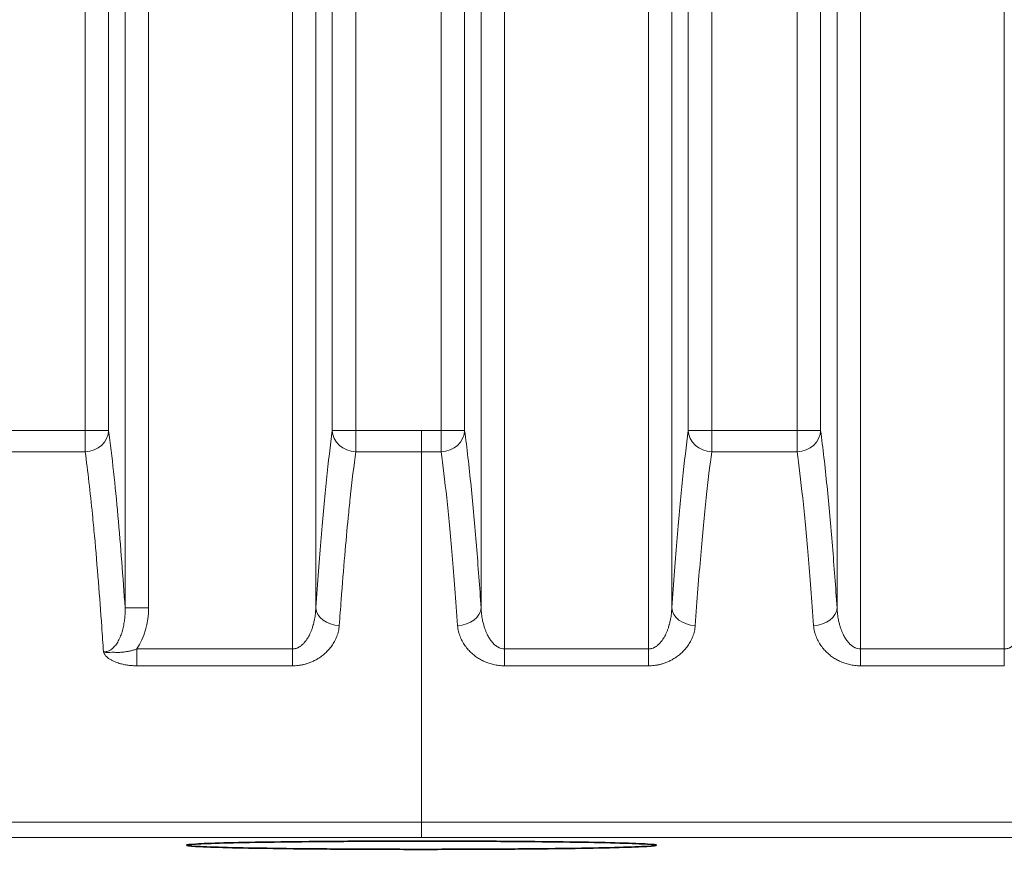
# Model space of a CAD drawing. Header units: millimetres. Extents: x 5 to 589, y 5 to 415.
# Tile 26 of 256: x 206 to 219, y 206 to 217. Entities that reach past the tile are written whole.
import ezdxf

# ---------------------------------------------------------------- set-up
doc = ezdxf.new("R2010")
doc.units = ezdxf.units.MM
for name, color, linetype, lineweight in [('Bemaßung (ISO)', 7, 'Continuous', 25), ('Sichtbar (ISO)', 7, 'Continuous', 35), ('Sichtbar schmal (ISO)', 7, 'Continuous', 18)]:
    doc.layers.add(name, color=color, linetype=linetype, lineweight=lineweight)
doc.styles.add('Notiztext (ISO)', font='isocpeur.ttf')
doc.dimstyles.new('Standard (ISO)', dxfattribs={"dimtxt": 3.5, "dimasz": 2.5, "dimexe": 2, "dimexo": 0, "dimgap": 0.762, "dimtad": 1, "dimtoh": 1, "dimdec": 8, "dimdsep": 46, "dimtxsty": 'Notiztext (ISO)', "dimcen": 0.09, "dimdle": 10, "dimclrd": 256, "dimclre": 256, "dimclrt": 256, "dimadec": 6, "dimazin": 2, "dimtfac": 0.514286, "dimtdec": 3, "dimtmove": 0, "dimatfit": 3, "dimfxl": 1, "dimtolj": 1, "dimlwd": -1, "dimlwe": -1, "dimarcsym": 0})

# ---------------------------------------------------------------- blocks, each defined once
blk = doc.blocks.new('*D13')
at = {"layer": 'Bemaßung (ISO)', "transparency": 16777216}
for p, q in [((262.973, 216.354), (262.973, 184.496)), ((201.473, 215.854), (201.473, 184.496)), ((203.973, 186.496), (260.473, 186.496))]:
    blk.add_line(p, q, dxfattribs=at)
for points in [[(203.973, 186.913), (203.973, 186.079), (201.473, 186.496)], [(260.473, 186.913), (260.473, 186.079), (262.973, 186.496)]]:
    blk.add_solid(points, dxfattribs=at)
at = {"layer": 'Defpoints', "color": 0, "transparency": 16777216}
for p in [(262.973, 216.354), (201.473, 215.854), (262.973, 186.496)]:
    blk.add_point(p, dxfattribs=at)
at = {"layer": 'Bemaßung (ISO)', "transparency": 16777216, "insert": (228.723, 190.758), "char_height": 3.5, "attachment_point": 1, "style": 'Notiztext (ISO)'}
blk.add_mtext('\\A1;61.5', dxfattribs=at)

msp = doc.modelspace()

# ---------------------------------------------------------------- linework, layer by layer
at = {"layer": 'Sichtbar (ISO)'}
for points, knots in [([(208.07341172, 206.55652168), (208.07341172, 206.56151206), (208.11433697, 206.56652595), (208.19503896, 206.57134033), (208.27574095, 206.57615471), (208.39621966, 206.58076959), (208.5511711, 206.58498771), (208.70612254, 206.58920584), (208.8955467, 206.59302721), (209.11207719, 206.59630507), (209.32860767, 206.59958292), (209.57224448, 206.60231727), (209.83289689, 206.60439204), (210.09354929, 206.60646682), (210.37121729, 206.60788202), (210.65457136, 206.60858256), (210.93792542, 206.60928309), (211.22696555, 206.60926896), (211.51029234, 206.608537), (211.79361912, 206.60780504), (212.07123255, 206.60635526), (212.33089773, 206.60425585), (212.59056291, 206.60215644), (212.83227984, 206.59940741), (213.04776119, 206.59610685), (213.26324255, 206.59280629), (213.45248833, 206.5889542), (213.60651698, 206.58468985), (213.76054564, 206.5804255), (213.87935719, 206.57574889), (213.95757371, 206.57099048), (214.03579021, 206.56623208), (214.0734117, 206.56139186), (214.07341172, 206.55652169)], [0, 0, 0, 0, 0.0909090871, 0.0909090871, 0.0909090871, 0.1818181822, 0.1818181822, 0.1818181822, 0.2727272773, 0.2727272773, 0.2727272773, 0.3636363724, 0.3636363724, 0.3636363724, 0.4545454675, 0.4545454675, 0.4545454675, 0.5454545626, 0.5454545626, 0.5454545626, 0.6363636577, 0.6363636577, 0.6363636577, 0.7272727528, 0.7272727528, 0.7272727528, 0.8181818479, 0.8181818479, 0.8181818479, 0.909090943, 0.909090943, 0.909090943, 1, 1, 1, 1]), ([(214.07341172, 206.55652169), (214.07341173, 206.55153132), (214.03248648, 206.54651743), (213.95178449, 206.54170304), (213.8710825, 206.53688865), (213.75060379, 206.53227378), (213.59565235, 206.52805566), (213.44070091, 206.52383754), (213.25127675, 206.52001616), (213.03474626, 206.5167383), (212.81821578, 206.51346044), (212.57457896, 206.5107261), (212.31392656, 206.50865132), (212.05327415, 206.50657655), (211.77560616, 206.50516135), (211.49225209, 206.50446081), (211.20889803, 206.50376028), (210.91985789, 206.50377441), (210.63653111, 206.50450637), (210.35320433, 206.50523833), (210.0755909, 206.50668811), (209.81592572, 206.50878752), (209.55626054, 206.51088692), (209.31454361, 206.51363596), (209.09906225, 206.51693652), (208.8835809, 206.52023708), (208.69433512, 206.52408918), (208.54030646, 206.52835352), (208.38627781, 206.53261786), (208.26746626, 206.53729446), (208.18924973, 206.54205289), (208.11103324, 206.54681131), (208.07341174, 206.55165154), (208.07341172, 206.55652168)], [0, 0, 0, 0, 0.0909090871, 0.0909090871, 0.0909090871, 0.1818181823, 0.1818181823, 0.1818181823, 0.2727272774, 0.2727272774, 0.2727272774, 0.3636363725, 0.3636363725, 0.3636363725, 0.4545454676, 0.4545454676, 0.4545454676, 0.5454545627, 0.5454545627, 0.5454545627, 0.6363636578, 0.6363636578, 0.6363636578, 0.727272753, 0.727272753, 0.727272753, 0.8181818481, 0.8181818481, 0.8181818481, 0.9090909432, 0.9090909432, 0.9090909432, 1, 1, 1, 1])]:
    msp.add_open_spline(points, degree=3, knots=knots, dxfattribs=at)
at = {"layer": 'Sichtbar schmal (ISO)'}
for p, q in [((209.4260733, 209.06066769), (209.4260733, 230.50306366)), ((212.13419499, 230.50306366), (212.13419499, 209.06066541)), ((213.96902387, 209.06067592), (213.96902387, 230.50306366)), ((216.67714556, 230.50306366), (216.67714556, 209.06070438)), ((218.51197445, 209.06072948), (218.51197445, 230.50306366)), ((207.29180412, 209.58381866), (207.29180398, 230.32659562)), ((207.59124442, 209.58381867), (207.59124442, 230.32659566)), ((209.72551346, 209.58378707), (209.72551371, 230.32659279)), ((211.83475549, 230.326491), (211.83475456, 209.58379133)), ((214.26846406, 209.58380474), (214.26846428, 230.32659279)), ((216.37770606, 230.326491), (216.37770513, 209.58383113)), ((206.78217029, 211.84865602), (206.78217029, 229.3223765)), ((207.0816107, 211.84865624), (207.08161073, 229.3223765)), ((209.93570698, 229.3223765), (209.93570702, 211.84860825)), ((210.23514742, 229.3223765), (210.23514742, 211.84860799)), ((211.32512086, 211.84860597), (211.32512087, 229.3223765)), ((211.62456128, 211.84860619), (211.62456131, 229.3223765)), ((214.47865755, 229.3223765), (214.47865759, 211.84864455)), ((214.77809799, 229.3223765), (214.77809799, 211.8486443)), ((215.86807144, 211.84866695), (215.86807144, 229.3223765)), ((216.16751185, 211.84866717), (216.16751188, 229.3223765)), ((206.78217029, 211.84865602), (205.69219685, 211.84868055)), ((206.78217029, 211.84865602), (206.78216458, 211.57594032)), ((207.0816107, 211.84865602), (206.78217029, 211.84865602)), ((209.93570702, 211.84860799), (210.23514742, 211.84860799)), ((210.23514599, 211.57589194), (210.23514743, 211.84860799)), ((211.07341174, 211.84860578), (210.23514742, 211.84860799)), ((211.32512086, 211.84860597), (211.07341174, 211.84860578)), ((211.07341174, 211.84860578), (211.07341174, 211.57588943)), ((211.32512086, 211.84860597), (211.32512131, 211.57588985)), ((211.62456128, 211.84860597), (211.32512086, 211.84860597)), ((214.47865759, 211.8486443), (214.77809799, 211.8486443)), ((215.86807144, 211.84866695), (214.77809799, 211.8486443)), ((214.77810317, 211.57592855), (214.77809799, 211.8486443)), ((215.86807144, 211.84866695), (215.86807756, 211.57595131)), ((216.16751185, 211.84866695), (215.86807144, 211.84866695)), ((206.78216455, 211.57594011), (205.69219036, 211.57596478)), ((211.07341174, 211.57588943), (210.23514602, 211.57589169)), ((211.32512128, 211.57588964), (211.07341174, 211.57588943)), ((211.07341174, 206.85037312), (211.07341174, 211.57588943)), ((215.86807753, 211.5759511), (214.7781032, 211.5759283)), ((207.59124442, 209.58381866), (207.29180421, 209.58381866)), ((207.44322124, 208.84562726), (207.44322328, 209.06067026)), ((207.44322126, 209.06067001), (209.4260733, 209.06066769)), ((209.42607224, 208.84561228), (209.4260733, 209.06066769)), ((212.13419499, 209.06066541), (213.96902387, 209.06067592)), ((212.1341957, 208.84561016), (212.13419499, 209.06066541)), ((213.96902558, 208.8456211), (213.96902387, 209.06067592)), ((216.67714556, 209.06070438), (218.51197445, 209.06072948)), ((216.67714829, 208.84565077), (216.67714556, 209.06070438)), ((218.51197757, 208.84567695), (218.51197445, 209.06072948)), ((207.44323028, 208.84562748), (209.42606902, 208.84561242)), ((212.1341957, 208.84561016), (213.96902558, 208.8456211)), ((216.67714829, 208.84565077), (218.51197757, 208.84567695)), ((195.05858952, 206.85038951), (211.07341174, 206.85037312)), ((211.07341174, 206.65568502), (211.07341174, 206.85037312)), ((195.04590349, 206.6556848), (211.07341175, 206.65568502)), ((208.07341172, 206.55652168), (208.07524123, 206.55835091)), ((214.07341172, 206.55652169), (214.07152941, 206.55840371))]:
    msp.add_line(p, q, dxfattribs=at)
for centre, major_axis, ratio, start_param, end_param in [((206.78217021, 211.84865668), (0.29736439, 0.03967895), 0.9076508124, 4.5918441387, 6.1372190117), ((210.23514752, 211.84860877), (-0.29736433, 0.03967941), 0.9076526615, 0.1459676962, 1.6913189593), ((211.32512078, 211.84860661), (0.29736433, 0.03967941), 0.9076526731, 4.5918630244, 6.1372176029), ((214.77809809, 211.84864505), (-0.29736438, 0.03967903), 0.9076511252, 0.1459665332, 1.6913396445), ((215.86807136, 211.84866759), (0.29736437, 0.03967912), 0.9076514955, 4.5918830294, 6.1372184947), ((207.01863711, 209.58661764), (0.00464259, -0.78063602), 0.7334897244, 0.8271825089, 1.5628486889), ((210.02495465, 209.58378794), (-0.29928776, 0.02067219), 0.747884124, 0.0920877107, 1.6224041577), ((211.53531409, 209.58379044), (0.29928696, 0.02067181), 0.7478789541, 4.6607800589, 6.1910951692), ((214.56790527, 209.58380569), (-0.29928774, 0.02067208), 0.7478824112, 0.0920869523, 1.6224149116), ((216.07826466, 209.58383024), (0.29928697, 0.02067157), 0.7478751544, 4.660790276, 6.1910957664)]:
    msp.add_ellipse(centre, major_axis=major_axis, ratio=ratio, start_param=start_param, end_param=end_param, dxfattribs=at)
for points in [[(207.29180403, 209.58381866), (207.26471225, 209.97606675), (207.20409908, 210.76854897), (207.12583059, 211.5172664), (207.08161073, 211.84865602)], [(211.83475456, 209.58379146), (211.81644937, 209.84881862), (211.77699913, 210.37976384), (211.70868711, 211.14456256), (211.65417943, 211.62664585), (211.62456131, 211.84860597)], [(216.37770513, 209.58383126), (216.35939999, 209.84886084), (216.31994982, 210.37981098), (216.25163775, 211.14461756), (216.19713004, 211.62670496), (216.16751188, 211.84866695)], [(207.44322, 209.06067001), (207.43072335, 209.05624975), (207.4055346, 209.04806762), (207.36863496, 209.03809674), (207.32939696, 209.02945142), (207.28673363, 209.02232941), (207.24001787, 209.01771614), (207.18357311, 209.01404607), (207.12972926, 209.02240151), (207.05544095, 209.0110811), (207.01528605, 209.02276716)]]:
    msp.add_open_spline(points, degree=3, dxfattribs=at)
for points, knots in [([(209.93570698, 211.84860799), (209.91038452, 211.65883561), (209.86117055, 211.23513161), (209.79374765, 210.50923453), (209.74803251, 209.90982857), (209.72551357, 209.58378669)], [0, 0, 0, 0, 0.33333333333, 0.66666666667, 0.99999944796, 0.99999944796, 0.99999944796, 0.99999944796]), ([(214.47865755, 211.8486443), (214.4534221, 211.65952188), (214.40430836, 211.23709428), (214.33659516, 210.50815867), (214.29094274, 209.90926463), (214.26846418, 209.58380434)], [0, 0, 0, 0, 0.33333333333, 0.66666666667, 0.99999940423, 0.99999940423, 0.99999940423, 0.99999940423]), ([(207.01528605, 209.02276716), (207.00825653, 209.12902697), (207.00098887, 209.23598266), (206.9934797, 209.34302744), (206.98005594, 209.53438609), (206.96585954, 209.7260302), (206.9509119, 209.91492618), (206.93519283, 210.11357103), (206.91864056, 210.30924971), (206.90095563, 210.50170948), (206.89241461, 210.59465891), (206.88360852, 210.68683526), (206.87450532, 210.77807358), (206.84655315, 211.05822864), (206.81579258, 211.32982037), (206.78216458, 211.57594011)], [0.00002063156, 0.00002063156, 0.00002063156, 0.00002063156, 0.11958824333, 0.11958824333, 0.11958824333, 0.33333333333, 0.33333333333, 0.33333333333, 0.55810974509, 0.55810974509, 0.55810974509, 0.66666666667, 0.66666666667, 0.66666666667, 1, 1, 1, 1]), ([(210.23514599, 211.57589169), (210.21153451, 211.40308082), (210.18781945, 211.20649832), (210.1643191, 210.98660579), (210.15569021, 210.9058654), (210.14708967, 210.82199049), (210.13850986, 210.73478227), (210.12372298, 210.58448314), (210.10899672, 210.42429559), (210.09428469, 210.25305679), (210.07906686, 210.07593076), (210.0638628, 209.88694665), (210.04876238, 209.68635767), (210.04079377, 209.58050523), (210.03285402, 209.47142615), (210.02495364, 209.35918828)], [0, 0, 0, 0, 0.3333333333, 0.3333333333, 0.3333333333, 0.4557270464, 0.4557270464, 0.4557270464, 0.6666666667, 0.6666666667, 0.6666666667, 0.8848584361, 0.8848584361, 0.8848584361, 1, 1, 1, 1]), ([(211.53531449, 209.3591922), (211.51241382, 209.68451775), (211.48918655, 209.98307133), (211.46592224, 210.25378428), (211.44265793, 210.52449724), (211.41935659, 210.7676083), (211.39586309, 210.98741232), (211.3723696, 211.20721634), (211.34868394, 211.40343964), (211.3251213, 211.57588964)], [0, 0, 0, 0, 0.3333333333, 0.3333333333, 0.3333333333, 0.6666666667, 0.6666666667, 0.6666666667, 1, 1, 1, 1]), ([(214.77810317, 211.5759283), (214.7544884, 211.403097), (214.73077136, 211.20656431), (214.70727186, 210.98664575), (214.68377237, 210.76672719), (214.66049041, 210.52370227), (214.6372428, 210.25312391), (214.61399519, 209.98254555), (214.59078192, 209.68416661), (214.56790763, 209.35921494)], [0, 0, 0, 0, 0.3333333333, 0.3333333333, 0.3333333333, 0.6666666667, 0.6666666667, 0.6666666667, 1, 1, 1, 1]), ([(216.07826787, 209.35923323), (216.05536766, 209.68456165), (216.0321408, 209.98311795), (216.00887688, 210.25383334), (215.98561295, 210.52454873), (215.96231194, 210.76766196), (215.93881872, 210.98746804), (215.91532549, 211.20727413), (215.89164005, 211.40349937), (215.86807756, 211.5759511)], [0, 0, 0, 0, 0.3333333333, 0.3333333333, 0.3333333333, 0.6666666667, 0.6666666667, 0.6666666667, 1, 1, 1, 1]), ([(207.29180421, 209.58381866), (207.29231778, 209.55945141), (207.29201097, 209.53559799), (207.29099036, 209.51244529), (207.29080367, 209.50821028), (207.29059316, 209.50399864), (207.29035948, 209.49981148), (207.2890326, 209.47603647), (207.28696554, 209.4530521), (207.28420913, 209.43060254), (207.28382616, 209.42748349), (207.28342975, 209.42437475), (207.28301987, 209.42127569), (207.27965979, 209.39587098), (207.27539663, 209.37111699), (207.27024408, 209.34705213), (207.26509153, 209.32298726), (207.25905626, 209.29960908), (207.25197692, 209.27668526), (207.24489758, 209.25376143), (207.23676102, 209.23129962), (207.22751646, 209.20977233), (207.2182719, 209.18824503), (207.20789724, 209.16766606), (207.19685545, 209.14912735), (207.18581365, 209.13058864), (207.17410956, 209.11408204), (207.16227416, 209.09992605), (207.15043876, 209.08577006), (207.13849312, 209.07394433), (207.12640793, 209.06407133), (207.11432273, 209.05419833), (207.10207745, 209.04630552), (207.09059878, 209.04036804), (207.08929633, 209.03969433), (207.08800355, 209.03904713), (207.08671727, 209.03842369), (207.07666737, 209.03355265), (207.06704615, 209.03000688), (207.05612902, 209.02726386), (207.05456399, 209.02687063), (207.05297318, 209.02649374), (207.05135813, 209.02613691), (207.04026516, 209.02368603), (207.02799727, 209.02222061), (207.01528605, 209.02276716)], [0.00000000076, 0.00000000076, 0.00000000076, 0.00000000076, 0.07685165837, 0.07685165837, 0.07685165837, 0.09090909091, 0.09090909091, 0.09090909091, 0.17072840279, 0.17072840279, 0.17072840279, 0.18181818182, 0.18181818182, 0.18181818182, 0.27272727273, 0.27272727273, 0.27272727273, 0.36363636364, 0.36363636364, 0.36363636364, 0.45454545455, 0.45454545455, 0.45454545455, 0.54545454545, 0.54545454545, 0.54545454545, 0.63636363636, 0.63636363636, 0.63636363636, 0.72727272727, 0.72727272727, 0.72727272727, 0.81818181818, 0.81818181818, 0.81818181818, 0.82849698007, 0.82849698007, 0.82849698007, 0.90909090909, 0.90909090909, 0.90909090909, 0.92064450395, 0.92064450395, 0.92064450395, 1, 1, 1, 1]), ([(209.72551387, 209.58378508), (209.72464865, 209.55873013), (209.7228121, 209.53436694), (209.72015355, 209.51069719), (209.71749499, 209.48702744), (209.714009, 209.46405113), (209.709844, 209.44196914), (209.70928922, 209.43902778), (209.70872243, 209.43610228), (209.70814399, 209.4331928), (209.70437978, 209.41425953), (209.70012154, 209.39600653), (209.69545274, 209.37848237), (209.69437577, 209.37444), (209.69327697, 209.37043642), (209.69215739, 209.36647207), (209.68767763, 209.35060952), (209.68286493, 209.33537652), (209.67778142, 209.32080306), (209.67608746, 209.31594679), (209.67436349, 209.31116387), (209.67261184, 209.30645483), (209.66779311, 209.29350048), (209.66276474, 209.28110652), (209.6575728, 209.26928803), (209.65521387, 209.26391836), (209.65282129, 209.25866759), (209.65040001, 209.25353711), (209.6455549, 209.24327078), (209.64059472, 209.23348704), (209.63556013, 209.22419849), (209.63253818, 209.21862315), (209.62948956, 209.21322636), (209.62642239, 209.20800697), (209.62182602, 209.20018534), (209.61718803, 209.19276254), (209.61253638, 209.18573534), (209.60891475, 209.1802642), (209.60528493, 209.17503304), (209.60165667, 209.17003309), (209.597515, 209.16432564), (209.59337544, 209.15891956), (209.5892523, 209.15380258), (209.58512622, 209.14868196), (209.58101659, 209.14385092), (209.57693268, 209.13929091), (209.57336045, 209.13530223), (209.56980789, 209.1315209), (209.56628078, 209.12793517), (209.56174625, 209.12332528), (209.5572538, 209.11903859), (209.55281028, 209.11504712), (209.5498461, 209.11238448), (209.54690362, 209.10985319), (209.54398458, 209.10744538), (209.53912383, 209.10343593), (209.53432813, 209.09976868), (209.5295996, 209.09640742), (209.52723169, 209.09472419), (209.52488054, 209.09311773), (209.52254623, 209.09158373), (209.51741915, 209.08821443), (209.51237347, 209.08519449), (209.50740477, 209.08248237), (209.50559386, 209.08149389), (209.5037931, 209.08054636), (209.50200219, 209.07963789), (209.49664127, 209.07691847), (209.49136896, 209.07454874), (209.48617102, 209.07248556), (209.48486808, 209.07196839), (209.48356977, 209.07147053), (209.48227583, 209.07099138), (209.47581991, 209.06860068), (209.46947382, 209.06667401), (209.46320531, 209.06515347), (209.45693681, 209.06363293), (209.45074604, 209.06251851), (209.44456254, 209.0617772), (209.43837903, 209.06103589), (209.4322027, 209.06066769), (209.4260733, 209.06066769)], [0, 0, 0, 0, 0.0625, 0.0625, 0.0625, 0.125, 0.125, 0.125, 0.1333250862, 0.1333250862, 0.1333250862, 0.1875, 0.1875, 0.1875, 0.1999967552, 0.1999967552, 0.1999967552, 0.25, 0.25, 0.25, 0.2666624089, 0.2666624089, 0.2666624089, 0.3125, 0.3125, 0.3125, 0.3333260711, 0.3333260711, 0.3333260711, 0.375, 0.375, 0.375, 0.4000142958, 0.4000142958, 0.4000142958, 0.4375, 0.4375, 0.4375, 0.4666851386, 0.4666851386, 0.4666851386, 0.5, 0.5, 0.5, 0.5333385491, 0.5333385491, 0.5333385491, 0.5625, 0.5625, 0.5625, 0.5999906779, 0.5999906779, 0.5999906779, 0.625, 0.625, 0.625, 0.6666452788, 0.6666452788, 0.6666452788, 0.6875, 0.6875, 0.6875, 0.7333055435, 0.7333055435, 0.7333055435, 0.75, 0.75, 0.75, 0.7999733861, 0.7999733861, 0.7999733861, 0.8125, 0.8125, 0.8125, 0.875, 0.875, 0.875, 0.9375, 0.9375, 0.9375, 1, 1, 1, 1]), ([(212.13419499, 209.06066541), (212.1209329, 209.06066587), (212.10836017, 209.06240085), (212.09668116, 209.0652504), (212.08500216, 209.06809995), (212.07421574, 209.07206408), (212.06394779, 209.07686795), (212.06222852, 209.07767231), (212.06052387, 209.07850056), (212.05883309, 209.07935203), (212.05042603, 209.08358582), (212.04235994, 209.08838719), (212.03453573, 209.09371629), (212.03218015, 209.09532069), (212.0298465, 209.09697329), (212.02753246, 209.09867414), (212.02061448, 209.10375895), (212.01387042, 209.10927247), (212.00723749, 209.11524323), (212.00428195, 209.11790371), (212.00134864, 209.12065532), (211.99843397, 209.12350178), (211.9926194, 209.12918028), (211.9868782, 209.13523565), (211.98118501, 209.1417126), (211.97762543, 209.1457622), (211.97408474, 209.14997667), (211.97056267, 209.1543642), (211.96562776, 209.16051174), (211.96072919, 209.16699905), (211.9558681, 209.17385515), (211.95170708, 209.17972387), (211.9475736, 209.18586248), (211.94347886, 209.19227576), (211.93937582, 209.19870202), (211.93531171, 209.20540402), (211.93129789, 209.21238857), (211.92662, 209.22052867), (211.92201061, 209.2290521), (211.91749494, 209.23795101), (211.91426916, 209.24430796), (211.9110912, 209.25085631), (211.90797, 209.25759397), (211.90297426, 209.26837815), (211.89812432, 209.27964684), (211.89345184, 209.29139127), (211.89111853, 209.29725615), (211.88882947, 209.30323947), (211.88658889, 209.30934073), (211.88154432, 209.32307741), (211.87674544, 209.33741069), (211.87222947, 209.35236983), (211.87072301, 209.35736), (211.86924811, 209.3624197), (211.86780662, 209.36755027), (211.86300526, 209.38463934), (211.8585737, 209.40251301), (211.85459166, 209.42120736), (211.85379439, 209.42495027), (211.8530152, 209.42872601), (211.85225491, 209.4325349), (211.84769726, 209.4553677), (211.84381597, 209.47939204), (211.84081777, 209.504614), (211.83781957, 209.52983592), (211.83570553, 209.55625546), (211.83475456, 209.58379133)], [0, 0, 0, 0, 0.07692307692, 0.07692307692, 0.07692307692, 0.15384615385, 0.15384615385, 0.15384615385, 0.16672616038, 0.16672616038, 0.16672616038, 0.23076923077, 0.23076923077, 0.23076923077, 0.25005023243, 0.25005023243, 0.25005023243, 0.30769230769, 0.30769230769, 0.30769230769, 0.33337675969, 0.33337675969, 0.33337675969, 0.38461538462, 0.38461538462, 0.38461538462, 0.41665146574, 0.41665146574, 0.41665146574, 0.46153846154, 0.46153846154, 0.46153846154, 0.49996110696, 0.49996110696, 0.49996110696, 0.53846153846, 0.53846153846, 0.53846153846, 0.58333161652, 0.58333161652, 0.58333161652, 0.61538461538, 0.61538461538, 0.61538461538, 0.66668804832, 0.66668804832, 0.66668804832, 0.69230769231, 0.69230769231, 0.69230769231, 0.74998904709, 0.74998904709, 0.74998904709, 0.76923076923, 0.76923076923, 0.76923076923, 0.83332177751, 0.83332177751, 0.83332177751, 0.84615384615, 0.84615384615, 0.84615384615, 0.92307692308, 0.92307692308, 0.92307692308, 0.9999998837, 0.9999998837, 0.9999998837, 0.9999998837]), ([(214.26846447, 209.58380259), (214.26759924, 209.55874717), (214.26576256, 209.5343835), (214.26310392, 209.51071357), (214.26044529, 209.48704364), (214.25695931, 209.46406746), (214.25279434, 209.4419855), (214.25223956, 209.43904414), (214.25167278, 209.43611864), (214.25109433, 209.43320915), (214.24733015, 209.41427588), (214.24307194, 209.39602281), (214.23840315, 209.3784985), (214.23732618, 209.37445609), (214.23622739, 209.37045249), (214.23510781, 209.36648809), (214.23062804, 209.35062536), (214.22581532, 209.33539212), (214.22073177, 209.32081837), (214.21903779, 209.31596201), (214.21731381, 209.31117899), (214.21556215, 209.30646986), (214.21074338, 209.29351522), (214.20571494, 209.28112095), (214.20052295, 209.26930218), (214.19816399, 209.26393238), (214.19577139, 209.25868148), (214.19335008, 209.25355088), (214.18850493, 209.24328433), (214.18354471, 209.23350038), (214.1785101, 209.22421166), (214.17548813, 209.2186362), (214.1724395, 209.21323931), (214.16937232, 209.20801983), (214.16477594, 209.20019807), (214.16013795, 209.19277515), (214.15548631, 209.18574785), (214.15186469, 209.18027662), (214.14823488, 209.17504539), (214.14460664, 209.17004536), (214.14046499, 209.16433783), (214.13632545, 209.15893167), (214.13220233, 209.1538146), (214.12807627, 209.14869391), (214.12396667, 209.14386279), (214.11988278, 209.13930269), (214.11631058, 209.13531394), (214.11275803, 209.13153253), (214.10923095, 209.12794674), (214.10469645, 209.12333675), (214.10020402, 209.11904997), (214.09576054, 209.1150584), (214.09279638, 209.1123957), (214.08985391, 209.10986435), (214.0869349, 209.10745648), (214.08207418, 209.10344691), (214.07727851, 209.09977956), (214.07255002, 209.09641819), (214.07018213, 209.09473491), (214.06783099, 209.0931284), (214.06549671, 209.09159434), (214.06036966, 209.08822493), (214.05532403, 209.08520488), (214.05035537, 209.08249264), (214.04854448, 209.08150412), (214.04674373, 209.08055655), (214.04495284, 209.07964804), (214.03959197, 209.07692848), (214.03431972, 209.07455863), (214.02912183, 209.07249532), (214.0278189, 209.07197811), (214.02652059, 209.07148023), (214.02522667, 209.07100104), (214.0187708, 209.06861018), (214.01242476, 209.06668334), (214.00615627, 209.06516261), (213.99988778, 209.06364188), (213.99369701, 209.06252726), (213.98751345, 209.0617858), (213.98132988, 209.06104435), (213.97515343, 209.06067607), (213.96902387, 209.06067592)], [0, 0, 0, 0, 0.0625, 0.0625, 0.0625, 0.125, 0.125, 0.125, 0.1333251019, 0.1333251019, 0.1333251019, 0.1875, 0.1875, 0.1875, 0.199996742, 0.199996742, 0.199996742, 0.25, 0.25, 0.25, 0.2666623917, 0.2666623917, 0.2666623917, 0.3125, 0.3125, 0.3125, 0.3333260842, 0.3333260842, 0.3333260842, 0.375, 0.375, 0.375, 0.4000143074, 0.4000143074, 0.4000143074, 0.4375, 0.4375, 0.4375, 0.4666851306, 0.4666851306, 0.4666851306, 0.5, 0.5, 0.5, 0.5333385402, 0.5333385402, 0.5333385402, 0.5625, 0.5625, 0.5625, 0.5999906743, 0.5999906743, 0.5999906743, 0.625, 0.625, 0.625, 0.666645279, 0.666645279, 0.666645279, 0.6875, 0.6875, 0.6875, 0.7333055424, 0.7333055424, 0.7333055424, 0.75, 0.75, 0.75, 0.7999733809, 0.7999733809, 0.7999733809, 0.8125, 0.8125, 0.8125, 0.875, 0.875, 0.875, 0.9375, 0.9375, 0.9375, 1, 1, 1, 1]), ([(216.67714556, 209.06070438), (216.66388512, 209.06070459), (216.65131398, 209.06243893), (216.63963649, 209.06528756), (216.627959, 209.0681362), (216.61717402, 209.07209914), (216.6069074, 209.07690161), (216.60518835, 209.07770574), (216.60348392, 209.07853375), (216.60179334, 209.07938498), (216.59338737, 209.08361755), (216.58532227, 209.08841757), (216.57749895, 209.09374524), (216.57514363, 209.09534921), (216.57281023, 209.09700138), (216.57049644, 209.09870179), (216.56357919, 209.10378528), (216.55683576, 209.10929742), (216.55020337, 209.11526679), (216.54724806, 209.11792666), (216.54431497, 209.12067765), (216.54140048, 209.1235235), (216.5355863, 209.12920077), (216.5298454, 209.1352549), (216.52415241, 209.14173066), (216.52059296, 209.14577952), (216.51705235, 209.14999325), (216.51353033, 209.15438008), (216.5085955, 209.16052662), (216.50369694, 209.16701297), (216.49883577, 209.17386818), (216.49467468, 209.17973615), (216.49054108, 209.18587405), (216.48644615, 209.1922867), (216.48234293, 209.19871235), (216.47827857, 209.20541381), (216.47426444, 209.21239792), (216.46958621, 209.22053749), (216.4649764, 209.22906053), (216.46046025, 209.2379592), (216.45723412, 209.24431598), (216.45405578, 209.25086424), (216.45093417, 209.2576019), (216.44593779, 209.26838606), (216.44108714, 209.27965493), (216.43641393, 209.29139976), (216.43408024, 209.29726483), (216.43179081, 209.3032484), (216.42954984, 209.30934995), (216.42450442, 209.3230873), (216.41970465, 209.33742151), (216.41518782, 209.35238181), (216.41368107, 209.35737237), (216.41220588, 209.36243248), (216.41076411, 209.36756348), (216.4059618, 209.38465402), (216.40152932, 209.40252944), (216.39754643, 209.42122586), (216.396749, 209.42496919), (216.39596964, 209.42874535), (216.39520918, 209.43255469), (216.39065055, 209.45539014), (216.38676838, 209.47941761), (216.38376953, 209.50464294), (216.38077069, 209.52986822), (216.37865623, 209.55629136), (216.37770513, 209.58383113)], [0, 0, 0, 0, 0.07692307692, 0.07692307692, 0.07692307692, 0.15384615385, 0.15384615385, 0.15384615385, 0.16672619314, 0.16672619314, 0.16672619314, 0.23076923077, 0.23076923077, 0.23076923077, 0.25005026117, 0.25005026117, 0.25005026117, 0.30769230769, 0.30769230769, 0.30769230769, 0.33337677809, 0.33337677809, 0.33337677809, 0.38461538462, 0.38461538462, 0.38461538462, 0.41665150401, 0.41665150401, 0.41665150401, 0.46153846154, 0.46153846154, 0.46153846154, 0.49996108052, 0.49996108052, 0.49996108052, 0.53846153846, 0.53846153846, 0.53846153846, 0.58333158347, 0.58333158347, 0.58333158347, 0.61538461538, 0.61538461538, 0.61538461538, 0.66668805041, 0.66668805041, 0.66668805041, 0.69230769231, 0.69230769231, 0.69230769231, 0.74998905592, 0.74998905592, 0.74998905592, 0.76923076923, 0.76923076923, 0.76923076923, 0.83332177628, 0.83332177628, 0.83332177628, 0.84615384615, 0.84615384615, 0.84615384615, 0.92307692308, 0.92307692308, 0.92307692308, 0.99999988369, 0.99999988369, 0.99999988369, 0.99999988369]), ([(218.81141511, 209.58386775), (218.81054993, 209.55881219), (218.80871298, 209.53444789), (218.80605416, 209.51077766), (218.80339534, 209.48710742), (218.79990939, 209.46413126), (218.79574447, 209.44204915), (218.79518969, 209.43910776), (218.79462292, 209.43618221), (218.79404447, 209.43327268), (218.79028034, 209.41433926), (218.78602216, 209.39608595), (218.78135339, 209.37856134), (218.78027643, 209.37451887), (218.77917763, 209.37051518), (218.77805806, 209.36655072), (218.77357829, 209.3506877), (218.76876556, 209.33545413), (218.76368198, 209.32087999), (218.76198799, 209.31602351), (218.76026401, 209.31124036), (218.75851233, 209.30653109), (218.75369353, 209.29357608), (218.74866506, 209.28118141), (218.74347303, 209.26936226), (218.74111406, 209.26399229), (218.73872143, 209.25874123), (218.7363001, 209.25361047), (218.73145492, 209.24334362), (218.72649468, 209.23355941), (218.72146006, 209.22427044), (218.71843807, 209.21869483), (218.71538944, 209.2132978), (218.71232226, 209.20807819), (218.70772588, 209.20025624), (218.70308791, 209.19283315), (218.69843628, 209.1858057), (218.69481468, 209.18033434), (218.69118488, 209.175103), (218.68755666, 209.17010286), (218.68341503, 209.1643952), (218.67927552, 209.15898893), (218.67515242, 209.15387175), (218.67102639, 209.14875094), (218.66691682, 209.14391971), (218.66283296, 209.13935951), (218.65926078, 209.13537067), (218.65570826, 209.13158917), (218.65218121, 209.12800328), (218.64764674, 209.12339318), (218.64315434, 209.11910629), (218.63871089, 209.11511461), (218.63574674, 209.11245183), (218.6328043, 209.10992041), (218.62988531, 209.10751247), (218.62502463, 209.10350279), (218.62022899, 209.09983532), (218.61550053, 209.09647384), (218.61313266, 209.09479051), (218.61078154, 209.09318394), (218.60844728, 209.09164984), (218.60332027, 209.08828032), (218.59827468, 209.08526015), (218.59330607, 209.08254781), (218.59149519, 209.08155925), (218.58969447, 209.08061164), (218.58790359, 209.07970309), (218.58254277, 209.07698343), (218.57727056, 209.07461347), (218.57207272, 209.07255005), (218.5707698, 209.07203282), (218.5694715, 209.07153491), (218.56817759, 209.07105569), (218.56172177, 209.0686647), (218.55537577, 209.06673773), (218.54910729, 209.06521687), (218.54283882, 209.06369601), (218.53664803, 209.06258125), (218.53046439, 209.06183968), (218.52428076, 209.06109811), (218.51810418, 209.06072972), (218.51197445, 209.06072948)], [0, 0, 0, 0, 0.0625, 0.0625, 0.0625, 0.125, 0.125, 0.125, 0.13332514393, 0.13332514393, 0.13332514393, 0.1875, 0.1875, 0.1875, 0.19999675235, 0.19999675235, 0.19999675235, 0.25, 0.25, 0.25, 0.26666239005, 0.26666239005, 0.26666239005, 0.3125, 0.3125, 0.3125, 0.3333261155, 0.3333261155, 0.3333261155, 0.375, 0.375, 0.375, 0.40001433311, 0.40001433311, 0.40001433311, 0.4375, 0.4375, 0.4375, 0.46668513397, 0.46668513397, 0.46668513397, 0.5, 0.5, 0.5, 0.53333853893, 0.53333853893, 0.53333853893, 0.5625, 0.5625, 0.5625, 0.59999067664, 0.59999067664, 0.59999067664, 0.625, 0.625, 0.625, 0.66664528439, 0.66664528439, 0.66664528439, 0.6875, 0.6875, 0.6875, 0.73330554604, 0.73330554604, 0.73330554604, 0.75, 0.75, 0.75, 0.79997338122, 0.79997338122, 0.79997338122, 0.8125, 0.8125, 0.8125, 0.875, 0.875, 0.875, 0.9375, 0.9375, 0.9375, 0.99999999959, 0.99999999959, 0.99999999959, 0.99999999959]), ([(210.02495355, 209.35918968), (210.02322656, 209.33465439), (210.01588476, 209.28677995), (209.99497413, 209.21915163), (209.96592611, 209.15675343), (209.93033866, 209.10006865), (209.8896835, 209.04944895), (209.8453829, 209.00512776), (209.7990741, 208.96736973), (209.752314, 208.93609138), (209.70625344, 208.91080417), (209.66160321, 208.89080496), (209.61871704, 208.87534307), (209.57765399, 208.86371025), (209.53825875, 208.85529707), (209.50017663, 208.84961979), (209.46304648, 208.84633555), (209.43830461, 208.84561242), (209.42607063, 208.84561242)], [0.00000106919, 0.00000106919, 0.00000106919, 0.00000106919, 0.0625, 0.125, 0.1875, 0.25, 0.3125, 0.375, 0.4375, 0.5, 0.5625, 0.625, 0.6875, 0.75, 0.8125, 0.875, 0.9375, 0.99999726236, 0.99999726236, 0.99999726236, 0.99999726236]), ([(212.1341957, 208.84561016), (212.10784102, 208.84560974), (212.08259764, 208.84730818), (212.05919921, 208.85010618), (212.03580078, 208.85290417), (212.01424731, 208.85680162), (211.99371804, 208.86152151), (211.97318877, 208.86624141), (211.95368371, 208.87178378), (211.93488223, 208.87807154), (211.91608075, 208.88435931), (211.89798284, 208.89139254), (211.88027911, 208.89921984), (211.86257537, 208.90704715), (211.84526581, 208.91566863), (211.82817203, 208.92521833), (211.81107826, 208.93476804), (211.79420028, 208.94524602), (211.77754081, 208.95678397), (211.76088133, 208.96832193), (211.74444035, 208.98091979), (211.72840131, 208.99462348), (211.71236226, 209.00832717), (211.69672515, 209.02313658), (211.68174329, 209.0390143), (211.66676142, 209.05489203), (211.6524348, 209.07183807), (211.63897938, 209.08982382), (211.62552397, 209.10780956), (211.61293976, 209.1268352), (211.60141538, 209.14697059), (211.58989099, 209.16710597), (211.57942642, 209.18835113), (211.5703126, 209.210759), (211.56119879, 209.23316687), (211.55343573, 209.25673746), (211.54743916, 209.28150458), (211.54144259, 209.30627166), (211.53721251, 209.33223464), (211.5353145, 209.35919212)], [0, 0, 0, 0, 0.07692307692, 0.07692307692, 0.07692307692, 0.15384615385, 0.15384615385, 0.15384615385, 0.23076923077, 0.23076923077, 0.23076923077, 0.30769230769, 0.30769230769, 0.30769230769, 0.38461538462, 0.38461538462, 0.38461538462, 0.46153846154, 0.46153846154, 0.46153846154, 0.53846153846, 0.53846153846, 0.53846153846, 0.61538461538, 0.61538461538, 0.61538461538, 0.69230769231, 0.69230769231, 0.69230769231, 0.76923076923, 0.76923076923, 0.76923076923, 0.84615384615, 0.84615384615, 0.84615384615, 0.92307692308, 0.92307692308, 0.92307692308, 0.99999992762, 0.99999992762, 0.99999992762, 0.99999992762]), ([(214.56790751, 209.35920817), (214.56618045, 209.33467231), (214.55883821, 209.28679748), (214.53792771, 209.21916938), (214.50887983, 209.15677088), (214.47329225, 209.10008512), (214.43263656, 209.04946404), (214.38833549, 209.00514174), (214.34202657, 208.96738299), (214.29526662, 208.93610409), (214.24920628, 208.91081634), (214.20455628, 208.89081659), (214.16167035, 208.87535417), (214.12060765, 208.86372084), (214.08121262, 208.85530713), (214.04313124, 208.84962934), (214.0059986, 208.84634433), (213.98126041, 208.84562123), (213.96902558, 208.8456211)], [0.00000146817, 0.00000146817, 0.00000146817, 0.00000146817, 0.0625, 0.125, 0.1875, 0.25, 0.3125, 0.375, 0.4375, 0.5, 0.5625, 0.625, 0.6875, 0.75, 0.8125, 0.875, 0.9375, 1, 1, 1, 1]), ([(216.67714829, 208.84565077), (216.65079684, 208.84565008), (216.62555668, 208.84734789), (216.60216131, 208.85014497), (216.57876594, 208.85294206), (216.55721535, 208.85683832), (216.53668875, 208.86155683), (216.51616215, 208.86627534), (216.49665954, 208.87181612), (216.47786019, 208.87810219), (216.45906084, 208.88438826), (216.44096475, 208.89141969), (216.42326244, 208.89924517), (216.40556013, 208.90707065), (216.3882516, 208.91569029), (216.37115845, 208.92523822), (216.35406531, 208.93478615), (216.33718755, 208.94526243), (216.32052782, 208.95679889), (216.30386808, 208.96833535), (216.28742638, 208.98093194), (216.27138616, 208.99463474), (216.25534594, 209.00833754), (216.2397072, 209.02314646), (216.22472343, 209.03902414), (216.20973966, 209.05490182), (216.19541084, 209.0718483), (216.18195317, 209.08983491), (216.16849549, 209.10782152), (216.15590895, 209.12684847), (216.14438231, 209.14698557), (216.13285567, 209.16712268), (216.12238894, 209.18836996), (216.11327318, 209.21078042), (216.10415743, 209.23319088), (216.09639265, 209.25676454), (216.09039482, 209.28153496), (216.08439699, 209.30630535), (216.0801661, 209.33227187), (216.07826788, 209.35923315)], [0.00000000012, 0.00000000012, 0.00000000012, 0.00000000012, 0.07692307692, 0.07692307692, 0.07692307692, 0.15384615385, 0.15384615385, 0.15384615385, 0.23076923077, 0.23076923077, 0.23076923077, 0.30769230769, 0.30769230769, 0.30769230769, 0.38461538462, 0.38461538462, 0.38461538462, 0.46153846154, 0.46153846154, 0.46153846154, 0.53846153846, 0.53846153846, 0.53846153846, 0.61538461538, 0.61538461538, 0.61538461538, 0.69230769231, 0.69230769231, 0.69230769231, 0.76923076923, 0.76923076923, 0.76923076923, 0.84615384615, 0.84615384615, 0.84615384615, 0.92307692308, 0.92307692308, 0.92307692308, 0.99999992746, 0.99999992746, 0.99999992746, 0.99999992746]), ([(207.44322576, 208.84562769), (207.42403797, 208.84562877), (207.40504666, 208.84624524), (207.38647603, 208.84743163), (207.36790395, 208.84861811), (207.34975261, 208.85037477), (207.33135004, 208.85280441), (207.31294746, 208.85523406), (207.29429365, 208.8583364), (207.27533034, 208.86227558), (207.25636704, 208.86621477), (207.23709423, 208.87099157), (207.21735362, 208.87697656), (207.19761301, 208.88296154), (207.1774046, 208.89015647), (207.15716534, 208.89881152), (207.13692608, 208.90746657), (207.11665597, 208.91759044), (207.0965462, 208.93048615), (207.07643643, 208.94338186), (207.05648696, 208.95909929), (207.04231746, 208.97475027), (207.03421595, 208.98369882), (207.02800476, 208.99269947), (207.02333737, 209.00208931), (207.02001646, 209.00877031), (207.01716789, 209.01619187), (207.01551674, 209.02207149), (207.01546283, 209.02226347), (207.01542333, 209.0224579), (207.01537865, 209.02259461)], [0.00000981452, 0.00000981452, 0.00000981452, 0.00000981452, 0.125, 0.125, 0.125, 0.25, 0.25, 0.25, 0.375, 0.375, 0.375, 0.5, 0.5, 0.5, 0.625, 0.625, 0.625, 0.75, 0.75, 0.75, 0.875, 0.875, 0.875, 0.94646961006, 0.94646961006, 0.94646961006, 0.99732111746, 0.99732111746, 0.99732111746, 0.99898151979, 0.99898151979, 0.99898151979, 0.99898151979]), ([(211.07341174, 206.85037312), (219.17905291, 206.85037228), (227.28514791, 206.85034864), (235.39130684, 206.85038147), (239.44438631, 206.85039788), (243.49748175, 206.85042841), (247.55043234, 206.85043566), (249.57690763, 206.85043929), (251.60334672, 206.85043709), (253.62988012, 206.85046925), (254.13651347, 206.85047729), (254.64315272, 206.85048748), (255.14971967, 206.85047334), (255.65628662, 206.8504592), (256.16278127, 206.85042063), (256.66921877, 206.85078229), (257.68209376, 206.8515056), (258.69474015, 206.85383592), (259.70705343, 206.8566076)], [0, 0, 0, 0, 0.5000000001, 0.5000000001, 0.5000000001, 0.7500000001, 0.7500000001, 0.7500000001, 0.8750000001, 0.8750000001, 0.8750000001, 0.9062500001, 0.9062500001, 0.9062500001, 0.9375000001, 0.9375000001, 0.9375000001, 1, 1, 1, 1]), ([(211.07341175, 206.65568502), (213.19309564, 206.65568502), (215.23963079, 206.65568499), (217.21309715, 206.65568496), (217.21900726, 206.65568496), (217.22491672, 206.65568496), (217.23082552, 206.65568496), (219.19794543, 206.65568493), (221.09243283, 206.65568489), (222.91405, 206.65568485), (222.92500037, 206.65568485), (222.9359481, 206.65568485), (222.9468932, 206.65568485), (224.76215853, 206.65568482), (226.50503182, 206.6556848), (228.18223212, 206.65568479), (228.19741452, 206.65568479), (228.21259154, 206.65568479), (228.22776319, 206.65568479), (229.89870903, 206.65568478), (231.50445346, 206.65568478), (233.05327355, 206.65568481), (233.07202308, 206.65568481), (233.09076426, 206.65568481), (233.10949711, 206.65568481), (234.65225722, 206.65568484), (236.13850337, 206.65568488), (237.57370512, 206.65568493), (237.59548605, 206.65568493), (237.61725523, 206.65568494), (237.63901268, 206.65568494), (239.06831713, 206.65568499), (240.44698024, 206.65568504), (241.78116466, 206.65568501), (241.8055279, 206.65568501), (241.8298763, 206.65568501), (241.85420989, 206.65568501), (243.1827219, 206.65568497), (244.46706975, 206.65568485), (245.70969136, 206.65568477), (245.73618069, 206.65568477), (245.76265106, 206.65568477), (245.78910236, 206.65568477), (247.02621579, 206.65568469), (248.22159234, 206.65568463), (249.36303975, 206.65568414), (249.39112892, 206.65568413), (249.41918544, 206.65568412), (249.44720996, 206.65568411), (250.58235528, 206.6556836), (251.66500962, 206.65568273), (252.7393514, 206.65568386), (252.76954228, 206.65568389), (252.7997266, 206.65568393), (252.82990584, 206.65568396), (253.90016747, 206.65568517), (254.96405527, 206.65568813), (256.08830441, 206.65568202), (256.1230843, 206.65568184), (256.15792197, 206.65568164), (256.19281675, 206.65568143), (257.31769093, 206.65567468), (258.5019117, 206.65565807), (259.72341171, 206.6555982)], [0, 0, 0, 0, 0.0909090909, 0.0909090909, 0.0909090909, 0.0911813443, 0.0911813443, 0.0911813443, 0.1818181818, 0.1818181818, 0.1818181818, 0.182363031, 0.182363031, 0.182363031, 0.2727272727, 0.2727272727, 0.2727272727, 0.2735452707, 0.2735452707, 0.2735452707, 0.3636363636, 0.3636363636, 0.3636363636, 0.364726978, 0.364726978, 0.364726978, 0.4545454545, 0.4545454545, 0.4545454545, 0.4559085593, 0.4559085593, 0.4559085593, 0.5454545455, 0.5454545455, 0.5454545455, 0.5470897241, 0.5470897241, 0.5470897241, 0.6363636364, 0.6363636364, 0.6363636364, 0.6382667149, 0.6382667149, 0.6382667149, 0.7272727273, 0.7272727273, 0.7272727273, 0.7294630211, 0.7294630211, 0.7294630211, 0.8181818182, 0.8181818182, 0.8181818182, 0.8206749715, 0.8206749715, 0.8206749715, 0.9090909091, 0.9090909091, 0.9090909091, 0.9118261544, 0.9118261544, 0.9118261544, 1, 1, 1, 1])]:
    msp.add_open_spline(points, degree=3, knots=knots, dxfattribs=at)

# ---------------------------------------------------------------- dimensions: what is measured, and where the dimension line sits
at = {"layer": 'Bemaßung (ISO)'}
dim = msp.add_linear_dim(base=(262.9734117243, 186.4961135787), p1=(201.4734117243, 215.8541025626), p2=(262.9734117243, 216.3541025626), angle=180, dimstyle='Standard (ISO)', override={"dimgap": 0.762, "dimtoh": 0, "dimdec": 8, "dimtol": 0, "dimlim": 0, "dimtp": 0, "dimtm": 0, "dimtdec": 3, "dimtofl": 0, "dimatfit": 1}, dxfattribs=at)
dim.commit()
dim.dimension.update_dxf_attribs({"geometry": '*D13', "text_midpoint": (232.2234117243, 186.4961135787), "dimtype": 160})

doc.saveas('drawing.dxf')
